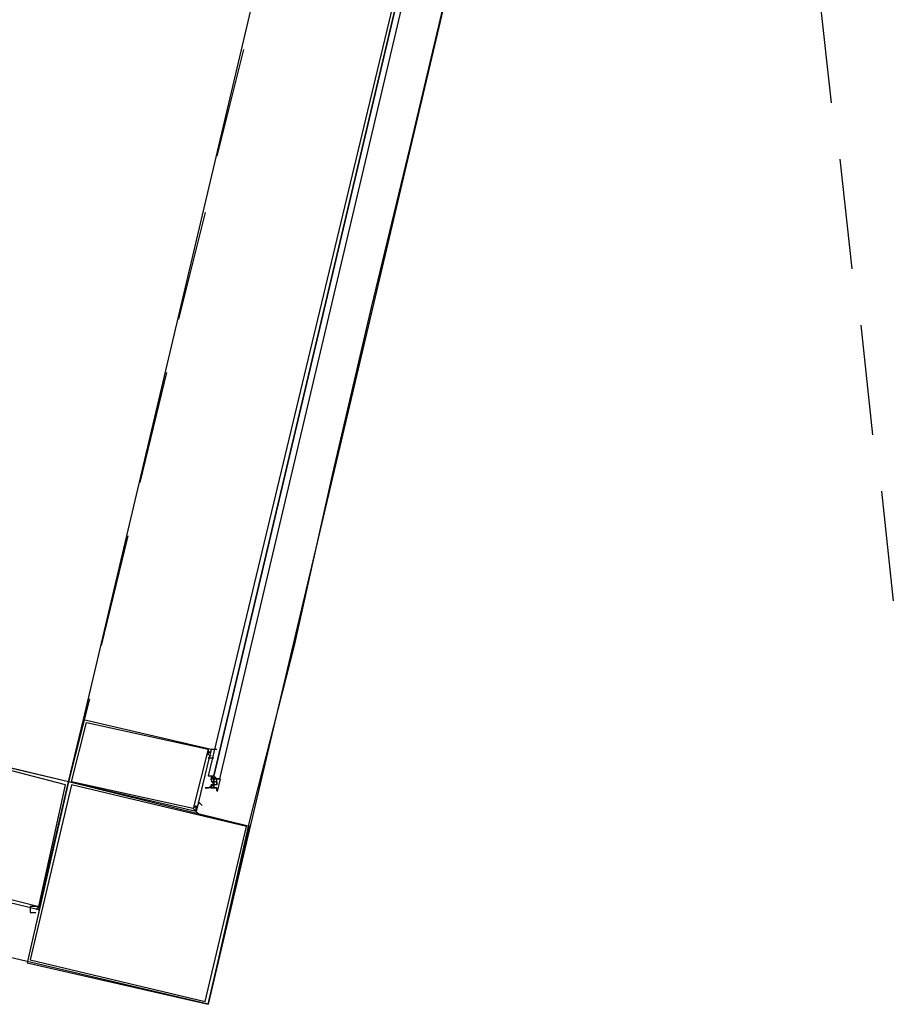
# Model space of a CAD drawing. Header units: feet. Extents: x -79 to 198, y -22 to 181.
# Tile 181 of 256: x 131.41 to 135.33, y 93.34 to 97.76. Entities that reach past the tile are written whole.
import ezdxf

# ---------------------------------------------------------------- set-up
doc = ezdxf.new("R2010")
doc.units = ezdxf.units.FT
doc.layers.add('A-LINEA', color=7, linetype='CONTINUOUS')

msp = doc.modelspace()

# ---------------------------------------------------------------- linework, layer by layer
at = {"layer": 'A-LINEA'}
for p, q in [((135.2667, 106.0978), (132.2533, 93.3378)), ((131.6933, 94.6178), (132.5333, 98.1778)), ((135, 97.8844), (135.0533, 97.3911)), ((132.4133, 97.6311), (132.2933, 97.1511)), ((132.4133, 97.6311), (132.2933, 97.1511)), ((135.0933, 97.1378), (135.1467, 96.6444)), ((132.24, 96.8978), (132.12, 96.4178)), ((132.24, 96.8978), (132.12, 96.4178)), ((135.1867, 96.3911), (135.24, 95.8978)), ((132.0667, 96.1778), (131.9467, 95.6844)), ((132.0667, 96.1778), (131.9467, 95.6844)), ((135.28, 95.6444), (135.3333, 95.1511)), ((131.8933, 95.4444), (131.7733, 94.9511)), ((131.8933, 95.4444), (131.7733, 94.9511)), ((132.2533, 93.3378), (125.48, 94.9378)), ((131.72, 94.7111), (131.6267, 94.3378)), ((131.72, 94.7111), (131.6267, 94.3378)), ((132.28, 94.4578), (132.28, 94.4578)), ((132.28, 94.4578), (132.28, 94.4578)), ((131.6267, 94.3378), (131.2933, 94.4178)), ((132.2533, 94.3644), (132.2533, 94.3644)), ((132.2667, 94.3644), (132.2667, 94.3644)), ((132.2667, 94.3644), (132.2667, 94.3644)), ((132.2667, 94.3644), (132.2667, 94.3644)), ((132.2667, 94.3644), (132.2667, 94.3644)), ((132.2667, 94.3644), (132.2667, 94.3644)), ((132.2667, 94.3644), (132.2667, 94.3644)), ((132.2667, 94.3644), (132.28, 94.3511)), ((132.2667, 94.3644), (132.2667, 94.3511)), ((132.2667, 94.3644), (132.2667, 94.3644)), ((132.2667, 94.3644), (132.2667, 94.3644)), ((132.2667, 94.3644), (132.2667, 94.3644)), ((132.2667, 94.3511), (132.2667, 94.3511)), ((132.2667, 94.3511), (132.2667, 94.3511)), ((132.2667, 94.3511), (132.2667, 94.3511)), ((132.2667, 94.3511), (132.2667, 94.3511)), ((132.2667, 94.3511), (132.2667, 94.3511)), ((132.2667, 94.3511), (132.2667, 94.3511)), ((132.2667, 94.3511), (132.2667, 94.3511)), ((132.2667, 94.3511), (132.2667, 94.3511)), ((132.2667, 94.3511), (132.2667, 94.3511)), ((132.2667, 94.3511), (132.2667, 94.3511)), ((132.28, 94.3378), (132.2667, 94.3378)), ((132.28, 94.3378), (132.2667, 94.3378)), ((132.2667, 94.3378), (132.2667, 94.3378)), ((132.28, 94.3644), (132.28, 94.3644)), ((132.28, 94.3644), (132.28, 94.3644)), ((132.28, 94.3644), (132.28, 94.3644)), ((132.28, 94.3644), (132.28, 94.3644)), ((132.28, 94.3644), (132.28, 94.3644)), ((132.28, 94.3644), (132.28, 94.3644)), ((132.28, 94.3644), (132.28, 94.3644)), ((132.28, 94.3644), (132.28, 94.3644)), ((132.28, 94.3511), (132.28, 94.3511)), ((132.28, 94.3511), (132.28, 94.3511)), ((132.28, 94.3511), (132.28, 94.3511)), ((132.28, 94.3511), (132.28, 94.3511)), ((132.28, 94.3511), (132.28, 94.3511)), ((132.28, 94.3511), (132.28, 94.3511)), ((132.28, 94.3511), (132.28, 94.3511)), ((132.28, 94.3511), (132.28, 94.3511)), ((132.2933, 94.3511), (132.28, 94.3511)), ((132.28, 94.3511), (132.28, 94.3511)), ((132.28, 94.3511), (132.28, 94.3511)), ((132.28, 94.3511), (132.28, 94.3511)), ((132.28, 94.3511), (132.28, 94.3511)), ((132.28, 94.3511), (132.28, 94.3511)), ((132.28, 94.3511), (132.28, 94.3511)), ((132.28, 94.3511), (132.28, 94.3511)), ((132.28, 94.3378), (132.28, 94.3511)), ((132.28, 94.3511), (132.28, 94.3511)), ((132.28, 94.3511), (132.28, 94.3511)), ((132.28, 94.3511), (132.28, 94.3511)), ((132.28, 94.3511), (132.28, 94.3511)), ((132.28, 94.3511), (132.28, 94.3378)), ((132.28, 94.3511), (132.28, 94.3378)), ((132.28, 94.3511), (132.28, 94.3378)), ((132.28, 94.3511), (132.28, 94.3511)), ((132.28, 94.3511), (132.28, 94.3511)), ((132.28, 94.3511), (132.28, 94.3378)), ((132.28, 94.3511), (132.28, 94.3378)), ((132.28, 94.3378), (132.28, 94.3511)), ((132.28, 94.3378), (132.28, 94.3378)), ((132.28, 94.3378), (132.28, 94.3378)), ((132.28, 94.3378), (132.28, 94.3378)), ((132.28, 94.3378), (132.28, 94.3378)), ((132.28, 94.3378), (132.28, 94.3378)), ((132.28, 94.3378), (132.28, 94.3378)), ((132.28, 94.3378), (132.28, 94.3378)), ((132.28, 94.3378), (132.28, 94.3378)), ((132.28, 94.3378), (132.28, 94.3378)), ((132.28, 94.3378), (132.28, 94.3378)), ((132.28, 94.3378), (132.28, 94.3378)), ((132.28, 94.3378), (132.28, 94.3378)), ((132.28, 94.3378), (132.28, 94.3378)), ((132.28, 94.3378), (132.28, 94.3378)), ((132.28, 94.3378), (132.28, 94.3378)), ((132.28, 94.3378), (132.28, 94.3378)), ((132.2933, 94.3378), (132.28, 94.3378)), ((132.28, 94.3378), (132.28, 94.3378)), ((132.28, 94.3378), (132.28, 94.3378)), ((132.28, 94.3378), (132.28, 94.3378)), ((132.28, 94.3378), (132.28, 94.3378)), ((132.28, 94.3378), (132.28, 94.3378)), ((132.28, 94.3378), (132.28, 94.3378)), ((132.28, 94.3378), (132.28, 94.3378)), ((132.28, 94.3378), (132.28, 94.3378)), ((132.28, 94.3378), (132.28, 94.3378)), ((132.28, 94.3378), (132.28, 94.3378)), ((132.28, 94.3378), (132.28, 94.3378)), ((132.28, 94.3378), (132.28, 94.3378)), ((132.28, 94.3378), (132.28, 94.3378)), ((132.28, 94.3378), (132.28, 94.3244)), ((132.2933, 94.3511), (132.2933, 94.3511)), ((132.2933, 94.3511), (132.2933, 94.3511)), ((132.2933, 94.3511), (132.2933, 94.3511)), ((132.3067, 94.3511), (132.2933, 94.3511)), ((132.2933, 94.3511), (132.2933, 94.3511)), ((132.2933, 94.3511), (132.2933, 94.3511)), ((132.2933, 94.3511), (132.2933, 94.3511)), ((132.2933, 94.3511), (132.2933, 94.3511)), ((132.2933, 94.3511), (132.2933, 94.3511)), ((132.2933, 94.3511), (132.2933, 94.3511)), ((132.2933, 94.3511), (132.2933, 94.3511)), ((132.2933, 94.3511), (132.2933, 94.3511)), ((132.2933, 94.3511), (132.2933, 94.3511)), ((132.2933, 94.3511), (132.2933, 94.3511)), ((132.2933, 94.3511), (132.2933, 94.3511)), ((132.2933, 94.3511), (132.2933, 94.3511)), ((132.2933, 94.3511), (132.2933, 94.3511)), ((132.2933, 94.3511), (132.2933, 94.3511)), ((132.2933, 94.3511), (132.2933, 94.3511)), ((132.2933, 94.3511), (132.2933, 94.3511)), ((132.2933, 94.3511), (132.2933, 94.3511)), ((132.2933, 94.3511), (132.2933, 94.3511)), ((132.2933, 94.3511), (132.2933, 94.3511)), ((132.2933, 94.3511), (132.2933, 94.3511)), ((132.2933, 94.3511), (132.2933, 94.3511)), ((132.2933, 94.3511), (132.2933, 94.3511)), ((132.2933, 94.3378), (132.2933, 94.3378)), ((132.2933, 94.3378), (132.2933, 94.3378)), ((132.2933, 94.3378), (132.2933, 94.3378)), ((132.2933, 94.3378), (132.2933, 94.3378)), ((132.2933, 94.3378), (132.2933, 94.3378)), ((132.2933, 94.3378), (132.2933, 94.3378)), ((132.2933, 94.3378), (132.2933, 94.3378)), ((132.2933, 94.3378), (132.2933, 94.3378)), ((132.2933, 94.3378), (132.2933, 94.3378)), ((132.2933, 94.3244), (132.2933, 94.3378)), ((132.2933, 94.3378), (132.2933, 94.3378)), ((132.2933, 94.3378), (132.2933, 94.3378)), ((132.2933, 94.3378), (132.2933, 94.3378)), ((132.2933, 94.3378), (132.2933, 94.3378)), ((132.2933, 94.3244), (132.2933, 94.3378)), ((132.2933, 94.3378), (132.2933, 94.3378)), ((132.2933, 94.3378), (132.2933, 94.3378)), ((132.2933, 94.3378), (132.2933, 94.3378)), ((132.2933, 94.3378), (132.2933, 94.3378)), ((132.2933, 94.3378), (132.2933, 94.3378)), ((132.2933, 94.3378), (132.2933, 94.3378)), ((132.2933, 94.3378), (132.2933, 94.3378)), ((132.2933, 94.3378), (132.2933, 94.3244)), ((132.2933, 94.3378), (132.2933, 94.3378)), ((132.2933, 94.3378), (132.2933, 94.3378)), ((132.2933, 94.3378), (132.2933, 94.3378)), ((132.3072, 94.3515), (132.2938, 94.295)), ((132.24, 94.3111), (132.24, 94.3111)), ((132.24, 94.3111), (132.24, 94.3111)), ((132.24, 94.3111), (132.2533, 94.3111)), ((132.2533, 94.3111), (132.2533, 94.3111)), ((132.2533, 94.3111), (132.2533, 94.3111)), ((132.2533, 94.3111), (132.2533, 94.3111)), ((132.2533, 94.3111), (132.2533, 94.3111)), ((132.2533, 94.3111), (132.2533, 94.3111)), ((132.2533, 94.3111), (132.2533, 94.3111)), ((132.2533, 94.3111), (132.2533, 94.3111)), ((132.2533, 94.3111), (132.2533, 94.3111)), ((132.2533, 94.3111), (132.2533, 94.3111)), ((132.2533, 94.3111), (132.2533, 94.3111)), ((132.2533, 94.3111), (132.2533, 94.3111)), ((132.2533, 94.3111), (132.2533, 94.3111)), ((132.2533, 94.3111), (132.2533, 94.3111)), ((132.2533, 94.3111), (132.2533, 94.3111)), ((132.2533, 94.3111), (132.2533, 94.3111)), ((132.2533, 94.3111), (132.2533, 94.3111)), ((132.2533, 94.3111), (132.2533, 94.3111)), ((132.2667, 94.3244), (132.2667, 94.3244)), ((132.28, 94.3244), (132.2667, 94.3244)), ((132.2667, 94.3244), (132.2667, 94.3244)), ((132.2667, 94.3244), (132.2667, 94.3244)), ((132.2667, 94.3244), (132.2667, 94.3244)), ((132.2667, 94.3244), (132.2667, 94.3244)), ((132.2667, 94.3244), (132.2667, 94.3244)), ((132.2667, 94.3244), (132.2667, 94.3244)), ((132.2667, 94.3244), (132.2667, 94.3244)), ((132.2667, 94.3244), (132.2667, 94.3244)), ((132.2667, 94.3244), (132.2667, 94.3244)), ((132.2667, 94.3244), (132.2667, 94.3244)), ((132.28, 94.3244), (132.2667, 94.3244)), ((132.2667, 94.3244), (132.2667, 94.3244)), ((132.2667, 94.3244), (132.2667, 94.3244)), ((132.2667, 94.3244), (132.2667, 94.3244)), ((132.2667, 94.3244), (132.2667, 94.3244)), ((132.2667, 94.3111), (132.2667, 94.3244)), ((132.2667, 94.3244), (132.2667, 94.3244)), ((132.2667, 94.3111), (132.2667, 94.3111)), ((132.2667, 94.3111), (132.2667, 94.3111)), ((132.2667, 94.3111), (132.2667, 94.3111)), ((132.2667, 94.3111), (132.2667, 94.3111)), ((132.2667, 94.3111), (132.2667, 94.3111)), ((132.2667, 94.3111), (132.2667, 94.3111)), ((132.2667, 94.3111), (132.2667, 94.3111)), ((132.28, 94.3111), (132.2667, 94.3111)), ((132.2667, 94.3111), (132.2667, 94.3111)), ((132.2667, 94.3111), (132.2667, 94.3111)), ((132.2667, 94.3111), (132.2667, 94.3111)), ((132.2667, 94.3111), (132.2667, 94.3111)), ((132.2667, 94.3111), (132.28, 94.3111)), ((132.2667, 94.3111), (132.2667, 94.3111)), ((132.2667, 94.3111), (132.28, 94.3111)), ((132.2667, 94.3111), (132.2667, 94.3111)), ((132.2667, 94.3111), (132.2667, 94.3111)), ((132.2667, 94.3111), (132.2667, 94.3111)), ((132.2667, 94.3111), (132.2667, 94.3111)), ((132.2667, 94.3111), (132.2667, 94.3111)), ((132.2667, 94.3111), (132.2667, 94.3111)), ((132.2667, 94.3111), (132.2667, 94.3111)), ((132.2667, 94.3111), (132.2667, 94.3111)), ((132.2667, 94.3111), (132.2667, 94.3111)), ((132.2667, 94.3111), (132.2667, 94.3111)), ((132.2667, 94.3111), (132.2667, 94.3111)), ((132.28, 94.3244), (132.28, 94.3244)), ((132.28, 94.3244), (132.28, 94.3244)), ((132.28, 94.3244), (132.28, 94.3244)), ((132.28, 94.3244), (132.28, 94.3244)), ((132.28, 94.3244), (132.28, 94.3244)), ((132.28, 94.3244), (132.28, 94.3244)), ((132.28, 94.3244), (132.28, 94.3244)), ((132.28, 94.3244), (132.28, 94.3111)), ((132.2933, 94.3244), (132.28, 94.3244)), ((132.28, 94.3244), (132.28, 94.3244)), ((132.28, 94.3244), (132.28, 94.3244)), ((132.28, 94.3244), (132.28, 94.3244)), ((132.28, 94.3244), (132.28, 94.3244)), ((132.28, 94.3244), (132.28, 94.3244)), ((132.28, 94.3244), (132.28, 94.3244)), ((132.28, 94.3111), (132.28, 94.3244)), ((132.28, 94.3244), (132.28, 94.3244)), ((132.28, 94.3244), (132.28, 94.3244)), ((132.28, 94.3244), (132.28, 94.3244)), ((132.28, 94.3244), (132.28, 94.3244)), ((132.28, 94.3244), (132.28, 94.3244)), ((132.28, 94.3244), (132.28, 94.3244)), ((132.28, 94.3244), (132.28, 94.3244)), ((132.28, 94.3244), (132.28, 94.3244)), ((132.28, 94.3244), (132.28, 94.3244)), ((132.28, 94.3244), (132.28, 94.3244)), ((132.28, 94.3244), (132.28, 94.3244)), ((132.28, 94.3244), (132.28, 94.3244)), ((132.28, 94.3244), (132.28, 94.3244)), ((132.28, 94.3244), (132.28, 94.3244)), ((132.28, 94.3244), (132.28, 94.3244)), ((132.28, 94.3244), (132.28, 94.3244)), ((132.28, 94.3111), (132.28, 94.3244)), ((132.28, 94.3111), (132.28, 94.3111)), ((132.28, 94.3111), (132.28, 94.3111)), ((132.2933, 94.3111), (132.28, 94.3111)), ((132.2933, 94.3111), (132.28, 94.3111)), ((132.28, 94.3111), (132.28, 94.3111)), ((132.28, 94.3111), (132.28, 94.3111)), ((132.28, 94.3111), (132.28, 94.3111)), ((132.28, 94.3111), (132.28, 94.3111)), ((132.28, 94.3111), (132.28, 94.3111)), ((132.28, 94.3111), (132.28, 94.3111)), ((132.28, 94.3111), (132.28, 94.3111)), ((132.28, 94.3111), (132.28, 94.3111)), ((132.28, 94.3111), (132.28, 94.3111)), ((132.28, 94.3111), (132.2933, 94.3111)), ((132.28, 94.3111), (132.2933, 94.3111)), ((132.2933, 94.3244), (132.2933, 94.3244)), ((132.2933, 94.3244), (132.2933, 94.3244)), ((132.2933, 94.3244), (132.2933, 94.3244)), ((132.2933, 94.3244), (132.2933, 94.3244)), ((132.2933, 94.3244), (132.2933, 94.3244)), ((132.2933, 94.3244), (132.2933, 94.3244)), ((132.2933, 94.3244), (132.2933, 94.3244)), ((132.2933, 94.3244), (132.2933, 94.3244)), ((132.2933, 94.3111), (132.2933, 94.3111)), ((132.2933, 94.3111), (132.2933, 94.3111)), ((132.2933, 94.3111), (132.2933, 94.3111)), ((132.2933, 94.3111), (132.2933, 94.3111)), ((132.2933, 94.3111), (132.2933, 94.3111)), ((132.2933, 94.3111), (132.2933, 94.3111)), ((132.2933, 94.2978), (132.2933, 94.3111)), ((132.2933, 94.2978), (132.2933, 94.2978)), ((132.2933, 94.2978), (132.2933, 94.2978)), ((132.2267, 94.2178), (132.2267, 94.2178)), ((132.2267, 94.2178), (132.2267, 94.2178)), ((132.2267, 94.1911), (132.2267, 94.1911))]:
    msp.add_line(p, q, dxfattribs=at)
for points in [[(132.28, 94.3644), (133.1733, 98.1511), (133.16, 98.1511), (132.2533, 94.3644), (132.2667, 94.3644), (132.28, 94.3644)], [(132.3067, 94.3511), (133.2, 98.1378), (133.2, 98.1511), (133.1867, 98.1511), (133.1733, 98.1511), (132.28, 94.3644), (132.2933, 94.3511), (132.3067, 94.3511)], [(133.32, 97.8711), (133.16, 97.1911), (132.9867, 96.4711), (132.8133, 95.7244), (132.64, 94.9511), (132.44, 94.1644), (132.2533, 93.3378)], [(131.6267, 94.3378), (131.6933, 94.6178), (132.2667, 94.4844), (132.2, 94.2044), (131.6267, 94.3378)], [(131.64, 94.3378), (131.7067, 94.6044), (132.2533, 94.4844), (132.1867, 94.2178), (131.64, 94.3378)], [(132.2667, 94.4711), (132.2533, 94.4711), (132.2533, 94.4578), (132.2533, 94.4711), (132.2533, 94.4711), (132.2533, 94.4711), (132.2533, 94.4844), (132.2533, 94.4844), (132.2533, 94.4711), (132.2667, 94.4711), (132.2667, 94.4711), (132.2667, 94.4844), (132.2667, 94.4844), (132.2933, 94.4844), (132.2933, 94.4844), (132.2933, 94.4844)], [(132.28, 94.4711), (132.28, 94.4711), (132.28, 94.4711)], [(132.28, 94.4444), (132.28, 94.4444), (132.28, 94.4444), (132.2533, 94.4444), (132.2533, 94.4444), (132.2667, 94.4578), (132.2667, 94.4578)], [(131.6267, 94.3378), (131.3467, 94.4044), (131.2133, 93.8311), (131.4933, 93.7644), (131.6267, 94.3378)], [(131.6133, 94.3244), (131.36, 94.3911), (131.2267, 93.8444), (131.4933, 93.7778), (131.6133, 94.3244)], [(131.44, 93.5244), (132.2533, 93.3378), (132.44, 94.1378), (131.6267, 94.3378), (131.44, 93.5244)], [(132.2533, 94.3644), (132.2667, 94.3644), (132.28, 94.3644), (132.28, 94.3511), (132.2933, 94.3511), (132.3067, 94.3511)], [(132.2555, 94.3116), (132.2793, 94.326), (132.2658, 94.3503)], [(132.2667, 94.3644), (132.2667, 94.3511), (132.28, 94.3511), (132.2667, 94.3511)], [(132.2667, 94.3511), (132.28, 94.3511), (132.2667, 94.3511)], [(132.28, 94.3244), (132.28, 94.3378), (132.2667, 94.3378)], [(132.2933, 94.3378), (132.2933, 94.3511), (132.28, 94.3511)], [(131.4533, 93.5378), (132.24, 93.3511), (132.4267, 94.1378), (131.64, 94.3244), (131.4533, 93.5378)], [(132.2933, 94.3111), (132.28, 94.3111), (132.2667, 94.3111), (132.2533, 94.3111), (132.24, 94.3111)], [(132.2667, 94.3244), (132.2667, 94.3111), (132.2667, 94.3244)], [(132.2933, 94.3111), (132.28, 94.3111), (132.28, 94.3244)], [(132.2267, 94.2311), (132.2267, 94.2311), (132.2267, 94.2311), (132.2133, 94.2444), (132.2133, 94.2444), (132.2, 94.2178), (132.2, 94.2178), (132.2, 94.2178), (132.2, 94.2311), (132.2, 94.2311), (132.1867, 94.2178), (132.1867, 94.2178), (132.2, 94.2044), (132.2, 94.2178), (132.2, 94.2178), (132.2, 94.2178)], [(132.2, 94.2044), (132.2, 94.2044), (132.2, 94.2044), (132.2, 94.2044), (132.2133, 94.1911), (132.2133, 94.1911)], [(132.2267, 94.2044), (132.2267, 94.2044), (132.2267, 94.2044)], [(131.48, 93.7644), (131.4933, 93.7778), (131.4933, 93.7778), (131.4933, 93.7778), (131.48, 93.7778), (131.48, 93.7778), (131.48, 93.7778), (131.48, 93.7778), (131.48, 93.7778), (131.48, 93.7778), (131.48, 93.7778), (131.4533, 93.7778), (131.4533, 93.7778), (131.4533, 93.7511), (131.4533, 93.7511), (131.4667, 93.7511), (131.4667, 93.7511)], [(131.4933, 93.7644), (131.4933, 93.7644), (131.4933, 93.7644), (131.4933, 93.7644), (131.4933, 93.7511), (131.4933, 93.7511), (131.4933, 93.7511)], [(131.4667, 93.7511), (131.48, 93.7511), (131.48, 93.7511), (131.48, 93.7511)]]:
    msp.add_lwpolyline(points, dxfattribs=at)
for points in [[(132.2667, 94.4711), (132.2533, 94.4711), (132.2533, 94.4711), (132.2667, 94.4711)], [(132.2, 94.2178), (132.2, 94.2178), (132.2, 94.2178), (132.2, 94.2178)], [(131.48, 93.7778), (131.48, 93.7778), (131.48, 93.7778), (131.48, 93.7778)]]:
    msp.add_lwpolyline(points, close=True, dxfattribs=at)

doc.saveas('drawing.dxf')
